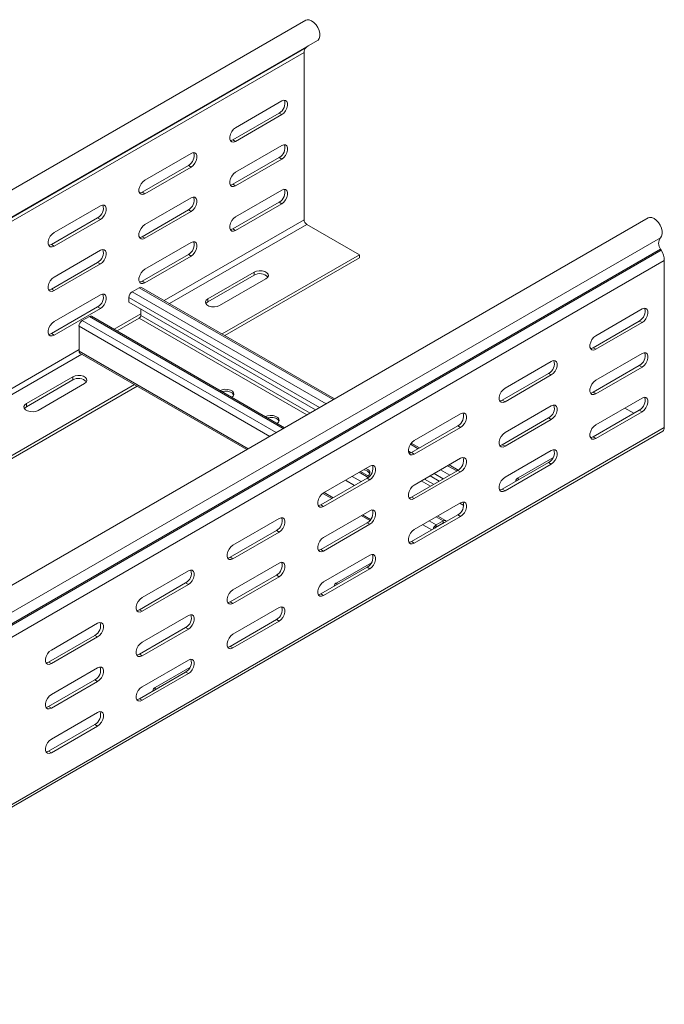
# Model space of a CAD drawing. Header units: millimetres. Extents: x 38 to 1681, y -3632 to -200.
# Tile 11 of 27: x 821 to 1073, y -3153 to -2769. Entities that reach past the tile are written whole.
import ezdxf

# ---------------------------------------------------------------- set-up
doc = ezdxf.new("R2010")
doc.units = ezdxf.units.MM

msp = doc.modelspace()

# ---------------------------------------------------------------- linework, layer by layer
at = {"color": 7, "linetype": 'Continuous', "lineweight": 15}
for p, q in [((932.91, -2769.49), (546.12, -2992.77)), ((546.32, -3003.36), (933.11, -2780.08)), ((546.56, -3003.21), (933.35, -2779.92)), ((550.67, -3000.66), (937.46, -2777.37)), ((933.35, -2779.92), (933.11, -2780.08)), ((545.44, -3005.39), (932.23, -2782.1)), ((932.23, -2782.1), (932.23, -2847.21)), ((905.54, -2811.38), (923.57, -2800.97)), ((904.48, -2816.08), (922.51, -2805.67)), ((923.57, -2806.28), (905.54, -2816.69)), ((922.51, -2805.67), (923.57, -2806.28)), ((904.48, -2816.08), (905.54, -2816.69)), ((905.54, -2828.74), (923.57, -2818.33)), ((870.18, -2831.79), (888.21, -2821.39)), ((904.48, -2833.43), (922.51, -2823.02)), ((922.51, -2823.02), (923.57, -2823.63)), ((869.12, -2836.49), (887.15, -2826.08)), ((888.21, -2826.69), (870.18, -2837.1)), ((887.15, -2826.08), (888.21, -2826.69)), ((923.57, -2823.63), (905.54, -2834.04)), ((904.48, -2833.43), (905.54, -2834.04)), ((869.12, -2836.49), (870.18, -2837.1)), ((905.54, -2846.09), (923.57, -2835.68)), ((834.83, -2852.2), (852.86, -2841.8)), ((870.18, -2849.15), (888.21, -2838.74)), ((904.48, -2850.78), (922.51, -2840.37)), ((923.57, -2840.99), (905.54, -2851.39)), ((922.51, -2840.37), (923.57, -2840.99)), ((869.12, -2853.84), (887.15, -2843.43)), ((888.21, -2844.04), (870.18, -2854.45)), ((887.15, -2843.43), (888.21, -2844.04)), ((1066.31, -2846.49), (679.52, -3069.78)), ((833.77, -2856.9), (851.8, -2846.49)), ((852.86, -2847.1), (834.83, -2857.51)), ((851.8, -2846.49), (852.86, -2847.1)), ((933.29, -2849.05), (953.8, -2860.89)), ((869.12, -2853.84), (870.18, -2854.45)), ((904.48, -2850.78), (905.54, -2851.39)), ((684.27, -3077.52), (1071.06, -2854.24)), ((833.77, -2856.9), (834.83, -2857.51)), ((870.18, -2866.5), (888.21, -2856.09)), ((684.4, -3081.93), (1071.18, -2858.65)), ((684.64, -3082.37), (1071.43, -2859.08)), ((834.83, -2869.56), (852.86, -2859.15)), ((869.12, -2871.19), (887.15, -2860.78)), ((888.21, -2861.4), (870.18, -2871.8)), ((887.15, -2860.78), (888.21, -2861.4)), ((900.33, -2891.75), (953.8, -2860.89)), ((953.8, -2860.89), (953.8, -2862.11)), ((1071.43, -2859.08), (1071.18, -2858.65)), ((685.81, -3086.42), (1072.59, -2863.13)), ((833.77, -2874.25), (851.8, -2863.84)), ((852.86, -2864.45), (834.83, -2874.86)), ((851.8, -2863.84), (852.86, -2864.45)), ((901.39, -2892.36), (953.8, -2862.11)), ((1072.59, -2863.13), (1072.59, -2928.24)), ((912.79, -2867.62), (894.76, -2878.03)), ((894.76, -2879.26), (912.79, -2868.85)), ((912.79, -2868.85), (912.79, -2867.62)), ((869.12, -2871.19), (870.18, -2871.8)), ((899.35, -2880.69), (917.38, -2870.28)), ((833.77, -2874.25), (834.83, -2874.86)), ((834.83, -2886.91), (852.86, -2876.5)), ((865.27, -2875.3), (868.03, -2873.71)), ((944.12, -2917.03), (868.93, -2873.62)), ((864, -2879.3), (864, -2877.51)), ((936.73, -2921.29), (864, -2879.3)), ((894.76, -2879.26), (894.76, -2878.03)), ((833.77, -2891.6), (851.8, -2881.19)), ((852.86, -2881.81), (834.83, -2892.22)), ((851.8, -2881.19), (852.86, -2881.81)), ((868.66, -2882), (868.66, -2884.48)), ((1063.93, -2882), (1045.9, -2892.41)), ((845.82, -2886.53), (848.58, -2884.94)), ((924.68, -2928.26), (849.48, -2884.85)), ((868.03, -2885.58), (859.39, -2890.57)), ((1062.87, -2886.7), (1044.84, -2897.11)), ((1045.9, -2897.72), (1063.93, -2887.31)), ((1063.93, -2887.31), (1062.87, -2886.7)), ((833.77, -2891.6), (834.83, -2892.22)), ((844.55, -2898.4), (844.55, -2888.73)), ((844.92, -2899.23), (909.94, -2936.76)), ((1045.9, -2897.72), (1044.84, -2897.11)), ((1063.93, -2899.35), (1045.9, -2909.76)), ((1028.58, -2902.41), (1010.54, -2912.82)), ((1027.51, -2907.11), (1009.48, -2917.52)), ((1010.54, -2918.13), (1028.58, -2907.72)), ((1028.58, -2907.72), (1027.51, -2907.11)), ((1062.87, -2904.05), (1044.84, -2914.46)), ((1045.9, -2915.07), (1063.93, -2904.66)), ((1063.93, -2904.66), (1062.87, -2904.05)), ((691.74, -3012.17), (866.16, -2911.48)), ((842.08, -2908.44), (824.04, -2918.85)), ((824.04, -2920.08), (842.08, -2909.67)), ((828.64, -2921.51), (846.67, -2911.1)), ((842.08, -2909.67), (842.08, -2908.44)), ((692.8, -3012.79), (867.22, -2912.09)), ((1045.9, -2915.07), (1044.84, -2914.46)), ((824.04, -2920.08), (824.04, -2918.85)), ((1010.54, -2918.13), (1009.48, -2917.52)), ((1063.93, -2916.71), (1045.9, -2927.12)), ((993.22, -2922.82), (975.19, -2933.23)), ((1028.58, -2919.77), (1010.54, -2930.17)), ((1062.87, -2921.4), (1044.84, -2931.81)), ((1045.9, -2932.42), (1063.93, -2922.01)), ((1057.21, -2920.59), (1060.75, -2922.63)), ((1063.93, -2922.01), (1062.87, -2921.4)), ((1027.51, -2924.46), (1009.48, -2934.87)), ((1010.54, -2935.48), (1028.58, -2925.07)), ((1028.58, -2925.07), (1027.51, -2924.46)), ((685.18, -3152.9), (1071.97, -2929.61)), ((685.81, -3151.53), (1072.59, -2928.24)), ((992.16, -2927.52), (974.13, -2937.93)), ((975.19, -2938.54), (993.22, -2928.13)), ((993.22, -2928.13), (992.16, -2927.52)), ((977.22, -2936.14), (974.01, -2934.29)), ((1045.9, -2932.42), (1044.84, -2931.81)), ((975.19, -2938.54), (974.13, -2937.93)), ((1010.54, -2935.48), (1009.48, -2934.87)), ((1028.58, -2937.12), (1010.54, -2947.53)), ((993.22, -2940.18), (975.19, -2950.58)), ((1027.51, -2941.81), (1009.48, -2952.22)), ((1015.67, -2947.83), (1029.17, -2940.04)), ((1028.58, -2942.42), (1027.51, -2941.81)), ((957.86, -2943.23), (939.83, -2953.64)), ((957.63, -2947.28), (954.24, -2945.33)), ((992.16, -2944.87), (974.13, -2955.28)), ((975.19, -2955.89), (993.22, -2945.48)), ((992.25, -2944.82), (988.72, -2942.78)), ((993.22, -2945.48), (992.16, -2944.87)), ((1010.54, -2952.83), (1028.58, -2942.42)), ((956.8, -2947.93), (938.77, -2958.34)), ((939.83, -2958.95), (957.86, -2948.54)), ((957.86, -2948.54), (956.8, -2947.93)), ((984.87, -2949.08), (981.33, -2947.04)), ((1010.54, -2952.83), (1009.48, -2952.22)), ((939.53, -2953.84), (943.05, -2955.87)), ((975.19, -2955.89), (974.13, -2955.28)), ((993.22, -2957.53), (975.19, -2967.94)), ((939.83, -2958.95), (938.77, -2958.34)), ((957.86, -2960.59), (939.83, -2970.99)), ((922.51, -2963.64), (904.48, -2974.05)), ((954.54, -2962.51), (957.83, -2964.41)), ((992.16, -2962.22), (974.13, -2972.63)), ((975.19, -2973.24), (993.22, -2962.83)), ((983.71, -2966.13), (986.47, -2964.54)), ((983.71, -2966.86), (986.47, -2965.27)), ((987.37, -2964.45), (984.3, -2962.68)), ((986.47, -2965.27), (986.47, -2964.54)), ((993.22, -2962.83), (992.16, -2962.22)), ((921.45, -2968.34), (903.42, -2978.75)), ((904.48, -2979.36), (922.51, -2968.95)), ((922.51, -2968.95), (921.45, -2968.34)), ((956.8, -2965.28), (938.77, -2975.69)), ((939.83, -2976.3), (957.86, -2965.89)), ((957.86, -2965.89), (956.8, -2965.28)), ((983.71, -2966.13), (983.71, -2966.86)), ((985.12, -2966.29), (984.91, -2966.17)), ((975.19, -2973.24), (974.13, -2972.63)), ((939.83, -2976.3), (938.77, -2975.69)), ((904.48, -2979.36), (903.42, -2978.75)), ((957.86, -2977.94), (939.83, -2988.35)), ((887.15, -2984.05), (869.12, -2994.46)), ((922.51, -2981), (904.48, -2991.4)), ((956.8, -2982.63), (938.77, -2993.04)), ((939.83, -2993.65), (957.86, -2983.24)), ((944.96, -2988.66), (958.46, -2980.86)), ((957.86, -2983.24), (956.8, -2982.63)), ((921.45, -2985.69), (903.42, -2996.1)), ((904.48, -2996.71), (922.51, -2986.3)), ((922.51, -2986.3), (921.45, -2985.69)), ((886.09, -2988.75), (868.06, -2999.16)), ((869.12, -2999.77), (887.15, -2989.36)), ((887.15, -2989.36), (886.09, -2988.75)), ((939.83, -2993.65), (938.77, -2993.04)), ((869.12, -2999.77), (868.06, -2999.16)), ((904.48, -2996.71), (903.42, -2996.1)), ((922.51, -2998.35), (904.48, -3008.76)), ((887.15, -3001.41), (869.12, -3011.82)), ((921.45, -3003.04), (903.42, -3013.45)), ((922.51, -3003.65), (921.45, -3003.04)), ((851.8, -3004.46), (833.77, -3014.87)), ((886.09, -3006.1), (868.06, -3016.51)), ((869.12, -3017.12), (887.15, -3006.71)), ((887.15, -3006.71), (886.09, -3006.1)), ((904.48, -3014.06), (922.51, -3003.65)), ((850.74, -3009.16), (832.71, -3019.57)), ((833.77, -3020.18), (851.8, -3009.77)), ((851.8, -3009.77), (850.74, -3009.16)), ((904.48, -3014.06), (903.42, -3013.45)), ((869.12, -3017.12), (868.06, -3016.51)), ((887.15, -3018.76), (869.12, -3029.17)), ((833.77, -3020.18), (832.71, -3019.57)), ((851.8, -3021.82), (833.77, -3032.23)), ((874.25, -3029.48), (887.75, -3021.68)), ((850.74, -3026.51), (832.71, -3036.92)), ((851.8, -3027.12), (850.74, -3026.51)), ((886.09, -3023.45), (868.06, -3033.86)), ((869.12, -3034.47), (887.15, -3024.06)), ((887.15, -3024.06), (886.09, -3023.45)), ((833.77, -3037.53), (851.8, -3027.12)), ((869.12, -3034.47), (868.06, -3033.86)), ((833.77, -3037.53), (832.71, -3036.92)), ((851.8, -3039.17), (833.77, -3049.58)), ((850.74, -3043.86), (832.71, -3054.27)), ((833.77, -3054.88), (851.8, -3044.48)), ((851.8, -3044.48), (850.74, -3043.86)), ((833.77, -3054.88), (832.71, -3054.27))]:
    msp.add_line(p, q, dxfattribs=at)
at = {"color": 8, "linetype": 'Continuous', "lineweight": 15}
for p, q in [((877.71, -2878.69), (932.23, -2847.21)), ((879.83, -2879.91), (933.29, -2849.05)), ((940.84, -2918.93), (865.27, -2875.3)), ((943.59, -2917.33), (868.03, -2873.71)), ((938.29, -2920.4), (864, -2877.51)), ((858.26, -2889.92), (868.66, -2883.91)), ((934.58, -2922.54), (868.66, -2884.48)), ((921.39, -2930.15), (845.82, -2886.53)), ((924.15, -2928.56), (848.58, -2884.94)), ((933.31, -2923.27), (868.03, -2885.58)), ((918.84, -2931.62), (844.55, -2888.73)), ((669.11, -2999.11), (844.55, -2897.83)), ((671.23, -3000.33), (845.65, -2899.64)), ((910.47, -2936.46), (844.55, -2898.4)), ((973.93, -2938.03), (972.9, -2937.44)), ((976.7, -2936.45), (973.7, -2934.72)), ((957.21, -2947.65), (953.72, -2945.63)), ((988.97, -2946.71), (985.43, -2944.67)), ((991.73, -2945.12), (988.19, -2943.08)), ((951.95, -2950.73), (948.41, -2948.69)), ((954.49, -2949.26), (950.96, -2947.22)), ((981.44, -2951.06), (977.91, -2949.02)), ((982.72, -2950.32), (979.18, -2948.28)), ((986.42, -2948.18), (982.89, -2946.14)), ((1015.67, -2948.65), (1015.67, -2947.83)), ((943.57, -2955.57), (940.04, -2953.52)), ((994.44, -2958.56), (992.93, -2957.69)), ((958.16, -2963.99), (955.07, -2962.2)), ((983.71, -2966.13), (981.01, -2964.57)), ((986.47, -2964.54), (983.77, -2962.98)), ((986.67, -2965.39), (986.47, -2965.27)), ((982.01, -2968.08), (978.47, -2966.04)), ((973.56, -2972.88), (972.96, -2972.53)), ((944.96, -2989.47), (944.96, -2988.66)), ((874.25, -3030.29), (874.25, -3029.48))]:
    msp.add_line(p, q, dxfattribs=at)
at = {"color": 7, "linetype": 'Continuous', "lineweight": 15, "flags": 128}
for points in [[(937.46, -2777.37), (937.67, -2777.22), (938.14, -2776.6), (938.38, -2775.73), (938.36, -2774.67), (938.09, -2773.52), (937.59, -2772.36), (936.9, -2771.28), (936.08, -2770.37), (935.18, -2769.71), (934.28, -2769.34), (933.46, -2769.3), (932.91, -2769.49)], [(933.86, -2779.45), (933.79, -2779.53), (933.35, -2779.92)], [(923.57, -2800.97), (924.36, -2800.68), (925.05, -2800.74), (925.56, -2801.15), (925.83, -2801.86), (925.83, -2802.78), (925.56, -2803.81), (925.05, -2804.81), (924.36, -2805.67), (923.57, -2806.28)], [(905.54, -2816.69), (904.75, -2816.99), (904.06, -2816.92), (903.55, -2816.51), (903.28, -2815.81), (903.28, -2814.88), (903.55, -2813.86), (904.06, -2812.86), (904.75, -2812), (905.54, -2811.38)], [(903.47, -2816.39), (903.69, -2816.37), (904.48, -2816.08)], [(923.57, -2818.33), (924.36, -2818.03), (925.05, -2818.09), (925.56, -2818.5), (925.83, -2819.21), (925.83, -2820.13), (925.56, -2821.16), (925.05, -2822.16), (924.36, -2823.02), (923.57, -2823.63)], [(888.21, -2821.39), (889, -2821.09), (889.69, -2821.15), (890.21, -2821.56), (890.48, -2822.27), (890.48, -2823.19), (890.21, -2824.22), (889.69, -2825.22), (889, -2826.08), (888.21, -2826.69)], [(905.54, -2834.04), (904.75, -2834.34), (904.06, -2834.28), (903.55, -2833.87), (903.28, -2833.16), (903.28, -2832.24), (903.55, -2831.21), (904.06, -2830.21), (904.75, -2829.35), (905.54, -2828.74)], [(870.18, -2837.1), (869.4, -2837.4), (868.71, -2837.33), (868.19, -2836.92), (867.92, -2836.22), (867.92, -2835.29), (868.19, -2834.27), (868.71, -2833.27), (869.4, -2832.41), (870.18, -2831.79)], [(903.47, -2833.74), (903.69, -2833.72), (904.48, -2833.43)], [(868.12, -2836.8), (868.34, -2836.78), (869.12, -2836.49)], [(888.21, -2838.74), (889, -2838.44), (889.69, -2838.5), (890.21, -2838.91), (890.48, -2839.62), (890.48, -2840.54), (890.21, -2841.57), (889.69, -2842.57), (889, -2843.43), (888.21, -2844.04)], [(923.57, -2835.68), (924.36, -2835.38), (925.05, -2835.45), (925.56, -2835.86), (925.83, -2836.56), (925.83, -2837.49), (925.56, -2838.51), (925.05, -2839.51), (924.36, -2840.37), (923.57, -2840.99)], [(852.86, -2841.8), (853.65, -2841.5), (854.34, -2841.56), (854.85, -2841.97), (855.12, -2842.68), (855.12, -2843.6), (854.85, -2844.63), (854.34, -2845.63), (853.65, -2846.49), (852.86, -2847.1)], [(905.54, -2851.39), (904.75, -2851.69), (904.06, -2851.63), (903.55, -2851.22), (903.28, -2850.51), (903.28, -2849.59), (903.55, -2848.56), (904.06, -2847.56), (904.75, -2846.7), (905.54, -2846.09)], [(1071.06, -2854.24), (1071.53, -2853.62), (1071.77, -2852.75), (1071.76, -2851.69), (1071.49, -2850.54), (1071, -2849.38), (1070.31, -2848.3), (1069.48, -2847.39), (1068.59, -2846.72), (1067.69, -2846.35), (1066.86, -2846.3), (1066.31, -2846.49)], [(870.18, -2854.45), (869.4, -2854.75), (868.71, -2854.69), (868.19, -2854.28), (867.92, -2853.57), (867.92, -2852.65), (868.19, -2851.62), (868.71, -2850.62), (869.4, -2849.76), (870.18, -2849.15)], [(834.83, -2857.51), (834.04, -2857.81), (833.35, -2857.74), (832.84, -2857.33), (832.57, -2856.63), (832.57, -2855.7), (832.84, -2854.68), (833.35, -2853.68), (834.04, -2852.82), (834.83, -2852.2)], [(868.12, -2854.15), (868.34, -2854.13), (869.12, -2853.84)], [(903.47, -2851.1), (903.69, -2851.08), (904.48, -2850.78)], [(832.76, -2857.21), (832.98, -2857.19), (833.77, -2856.9)], [(888.21, -2856.09), (889, -2855.79), (889.69, -2855.86), (890.21, -2856.27), (890.48, -2856.97), (890.48, -2857.9), (890.21, -2858.92), (889.69, -2859.92), (889, -2860.78), (888.21, -2861.4)], [(852.86, -2859.15), (853.65, -2858.85), (854.34, -2858.91), (854.85, -2859.32), (855.12, -2860.03), (855.12, -2860.95), (854.85, -2861.98), (854.34, -2862.98), (853.65, -2863.84), (852.86, -2864.45)], [(870.18, -2871.8), (869.4, -2872.1), (868.71, -2872.04), (868.19, -2871.63), (867.92, -2870.92), (867.92, -2870), (868.19, -2868.97), (868.71, -2867.97), (869.4, -2867.11), (870.18, -2866.5)], [(917.38, -2870.28), (918.03, -2869.74), (918.32, -2869.11), (918.22, -2868.46), (917.75, -2867.87), (916.95, -2867.41), (915.93, -2867.14), (914.8, -2867.08), (913.71, -2867.25), (912.79, -2867.62)], [(834.83, -2874.86), (834.04, -2875.16), (833.35, -2875.1), (832.84, -2874.69), (832.57, -2873.98), (832.57, -2873.06), (832.84, -2872.03), (833.35, -2871.03), (834.04, -2870.17), (834.83, -2869.56)], [(868.12, -2871.51), (868.34, -2871.49), (869.12, -2871.19)], [(832.76, -2874.56), (832.98, -2874.54), (833.77, -2874.25)], [(852.86, -2876.5), (853.65, -2876.2), (854.34, -2876.27), (854.85, -2876.68), (855.12, -2877.38), (855.12, -2878.31), (854.85, -2879.33), (854.34, -2880.33), (853.65, -2881.19), (852.86, -2881.81)], [(894.76, -2878.03), (894.11, -2878.57), (893.82, -2879.2), (893.91, -2879.84), (894.39, -2880.43), (895.19, -2880.9), (896.21, -2881.17), (897.34, -2881.23), (898.43, -2881.06), (899.35, -2880.69)], [(893.98, -2879.97), (894.11, -2879.79), (894.76, -2879.26)], [(1063.93, -2887.31), (1064.72, -2886.7), (1065.41, -2885.84), (1065.92, -2884.84), (1066.19, -2883.81), (1066.19, -2882.89), (1065.92, -2882.18), (1065.41, -2881.77), (1064.72, -2881.71), (1063.93, -2882)], [(834.83, -2892.22), (834.04, -2892.51), (833.35, -2892.45), (832.84, -2892.04), (832.57, -2891.33), (832.57, -2890.41), (832.84, -2889.38), (833.35, -2888.38), (834.04, -2887.52), (834.83, -2886.91)], [(832.76, -2891.92), (832.98, -2891.9), (833.77, -2891.6)], [(1045.9, -2892.41), (1045.11, -2893.03), (1044.42, -2893.89), (1043.91, -2894.89), (1043.64, -2895.91), (1043.64, -2896.83), (1043.91, -2897.54), (1044.42, -2897.95), (1045.11, -2898.01), (1045.9, -2897.72)], [(1044.84, -2897.11), (1044.05, -2897.4), (1043.83, -2897.42)], [(1063.93, -2904.66), (1064.72, -2904.05), (1065.41, -2903.19), (1065.92, -2902.19), (1066.19, -2901.16), (1066.19, -2900.24), (1065.92, -2899.53), (1065.41, -2899.12), (1064.72, -2899.06), (1063.93, -2899.35)], [(1028.58, -2907.72), (1029.36, -2907.11), (1030.05, -2906.25), (1030.57, -2905.25), (1030.84, -2904.22), (1030.84, -2903.3), (1030.57, -2902.59), (1030.05, -2902.18), (1029.36, -2902.12), (1028.58, -2902.41)], [(846.67, -2911.1), (847.32, -2910.56), (847.61, -2909.93), (847.51, -2909.28), (847.04, -2908.69), (846.24, -2908.23), (845.22, -2907.96), (844.09, -2907.9), (843, -2908.07), (842.08, -2908.44)], [(1045.9, -2909.76), (1045.11, -2910.38), (1044.42, -2911.24), (1043.91, -2912.24), (1043.64, -2913.26), (1043.64, -2914.19), (1043.91, -2914.89), (1044.42, -2915.3), (1045.11, -2915.37), (1045.9, -2915.07)], [(904.11, -2916.38), (904.6, -2915.95), (904.89, -2915.32), (904.79, -2914.67), (904.31, -2914.08), (903.51, -2913.62), (902.49, -2913.35), (901.37, -2913.29), (900.28, -2913.46), (899.53, -2913.74)], [(904.84, -2915.53), (904.79, -2915.41), (904.31, -2914.82), (903.51, -2914.36), (902.49, -2914.08), (901.37, -2914.02), (900.3, -2914.19)], [(1010.54, -2912.82), (1009.76, -2913.44), (1009.07, -2914.3), (1008.55, -2915.3), (1008.28, -2916.32), (1008.28, -2917.24), (1008.55, -2917.95), (1009.07, -2918.36), (1009.76, -2918.42), (1010.54, -2918.13)], [(1044.84, -2914.46), (1044.05, -2914.75), (1043.83, -2914.77)], [(824.04, -2918.85), (823.4, -2919.39), (823.11, -2920.02), (823.2, -2920.66), (823.68, -2921.26), (824.48, -2921.72), (825.5, -2921.99), (826.63, -2922.05), (827.72, -2921.88), (828.64, -2921.51)], [(1009.48, -2917.52), (1008.7, -2917.81), (1008.48, -2917.83)], [(1063.93, -2922.01), (1064.72, -2921.4), (1065.41, -2920.54), (1065.92, -2919.54), (1066.19, -2918.51), (1066.19, -2917.59), (1065.92, -2916.88), (1065.41, -2916.47), (1064.72, -2916.41), (1063.93, -2916.71)], [(823.27, -2920.79), (823.4, -2920.61), (824.04, -2920.08)], [(993.22, -2928.13), (994.01, -2927.52), (994.7, -2926.66), (995.21, -2925.66), (995.48, -2924.63), (995.48, -2923.71), (995.21, -2923), (994.7, -2922.59), (994.01, -2922.53), (993.22, -2922.82)], [(1028.58, -2925.07), (1029.36, -2924.46), (1030.05, -2923.6), (1030.57, -2922.6), (1030.84, -2921.57), (1030.84, -2920.65), (1030.57, -2919.94), (1030.05, -2919.53), (1029.36, -2919.47), (1028.58, -2919.77)], [(921.79, -2926.59), (922.27, -2926.16), (922.57, -2925.53), (922.47, -2924.88), (921.99, -2924.29), (921.19, -2923.83), (920.17, -2923.55), (919.04, -2923.49), (917.95, -2923.66), (917.2, -2923.94)], [(922.51, -2925.73), (922.47, -2925.61), (921.99, -2925.02), (921.19, -2924.56), (920.17, -2924.29), (919.04, -2924.23), (917.98, -2924.39)], [(1010.54, -2930.17), (1009.76, -2930.79), (1009.07, -2931.65), (1008.55, -2932.65), (1008.28, -2933.67), (1008.28, -2934.6), (1008.55, -2935.3), (1009.07, -2935.71), (1009.76, -2935.78), (1010.54, -2935.48)], [(1045.9, -2927.12), (1045.11, -2927.73), (1044.42, -2928.59), (1043.91, -2929.59), (1043.64, -2930.62), (1043.64, -2931.54), (1043.91, -2932.25), (1044.42, -2932.66), (1045.11, -2932.72), (1045.9, -2932.42)], [(975.19, -2933.23), (974.4, -2933.85), (973.71, -2934.71), (973.2, -2935.71), (972.93, -2936.73), (972.93, -2937.65), (973.2, -2938.36), (973.71, -2938.77), (974.4, -2938.83), (975.19, -2938.54)], [(1044.84, -2931.81), (1044.05, -2932.1), (1043.83, -2932.12)], [(974.13, -2937.93), (973.34, -2938.22), (973.12, -2938.24)], [(1009.48, -2934.87), (1008.7, -2935.16), (1008.48, -2935.18)], [(1028.58, -2942.42), (1029.36, -2941.81), (1030.05, -2940.95), (1030.57, -2939.95), (1030.84, -2938.92), (1030.84, -2938), (1030.57, -2937.29), (1030.05, -2936.88), (1029.36, -2936.82), (1028.58, -2937.12)], [(993.22, -2945.48), (994.01, -2944.87), (994.7, -2944.01), (995.21, -2943.01), (995.48, -2941.98), (995.48, -2941.06), (995.21, -2940.35), (994.7, -2939.94), (994.01, -2939.88), (993.22, -2940.18)], [(957.14, -2947), (957.63, -2946.57), (957.92, -2945.94), (957.82, -2945.29), (957.35, -2944.7), (956.55, -2944.24), (956.29, -2944.14)], [(957.86, -2948.54), (958.65, -2947.93), (959.34, -2947.07), (959.86, -2946.07), (960.13, -2945.04), (960.13, -2944.12), (959.86, -2943.41), (959.34, -2943), (958.65, -2942.94), (957.86, -2943.23)], [(1010.54, -2947.53), (1009.76, -2948.14), (1009.07, -2949), (1008.55, -2950), (1008.28, -2951.03), (1008.28, -2951.95), (1008.55, -2952.66), (1009.07, -2953.07), (1009.76, -2953.13), (1010.54, -2952.83)], [(939.83, -2953.64), (939.05, -2954.26), (938.36, -2955.12), (937.84, -2956.12), (937.57, -2957.14), (937.57, -2958.06), (937.84, -2958.77), (938.36, -2959.18), (939.05, -2959.24), (939.83, -2958.95)], [(975.19, -2950.58), (974.4, -2951.2), (973.71, -2952.06), (973.2, -2953.06), (972.93, -2954.08), (972.93, -2955.01), (973.2, -2955.71), (973.71, -2956.12), (974.4, -2956.19), (975.19, -2955.89)], [(1009.48, -2952.22), (1008.7, -2952.51), (1008.48, -2952.53)], [(974.13, -2955.28), (973.34, -2955.57), (973.12, -2955.59)], [(993.22, -2962.83), (994.01, -2962.22), (994.7, -2961.36), (995.21, -2960.36), (995.48, -2959.33), (995.48, -2958.41), (995.21, -2957.7), (994.7, -2957.29), (994.01, -2957.23), (993.22, -2957.53)], [(938.77, -2958.34), (937.99, -2958.63), (937.77, -2958.65)], [(957.86, -2965.89), (958.65, -2965.28), (959.34, -2964.42), (959.86, -2963.42), (960.13, -2962.39), (960.13, -2961.47), (959.86, -2960.76), (959.34, -2960.35), (958.65, -2960.29), (957.86, -2960.59)], [(922.51, -2968.95), (923.3, -2968.34), (923.99, -2967.48), (924.5, -2966.48), (924.77, -2965.45), (924.77, -2964.53), (924.5, -2963.82), (923.99, -2963.41), (923.3, -2963.35), (922.51, -2963.64)], [(986.47, -2964.54), (986.72, -2964.42), (986.95, -2964.37), (987.17, -2964.38), (987.37, -2964.45), (987.53, -2964.58), (987.64, -2964.77), (987.66, -2964.82)], [(975.19, -2967.94), (974.4, -2968.55), (973.71, -2969.41), (973.2, -2970.41), (972.93, -2971.44), (972.93, -2972.36), (973.2, -2973.07), (973.71, -2973.48), (974.4, -2973.54), (975.19, -2973.24)], [(939.83, -2970.99), (939.05, -2971.61), (938.36, -2972.47), (937.84, -2973.47), (937.57, -2974.49), (937.57, -2975.42), (937.84, -2976.12), (938.36, -2976.53), (939.05, -2976.6), (939.83, -2976.3)], [(974.13, -2972.63), (973.34, -2972.92), (973.12, -2972.94)], [(904.48, -2974.05), (903.69, -2974.67), (903, -2975.53), (902.49, -2976.53), (902.22, -2977.55), (902.22, -2978.47), (902.49, -2979.18), (903, -2979.59), (903.69, -2979.65), (904.48, -2979.36)], [(938.77, -2975.69), (937.99, -2975.98), (937.77, -2976)], [(903.42, -2978.75), (902.63, -2979.04), (902.41, -2979.06)], [(957.86, -2983.24), (958.65, -2982.63), (959.34, -2981.77), (959.86, -2980.77), (960.13, -2979.75), (960.13, -2978.82), (959.86, -2978.12), (959.34, -2977.71), (958.65, -2977.64), (957.86, -2977.94)], [(887.15, -2989.36), (887.94, -2988.75), (888.63, -2987.89), (889.14, -2986.89), (889.42, -2985.86), (889.42, -2984.94), (889.14, -2984.23), (888.63, -2983.82), (887.94, -2983.76), (887.15, -2984.05)], [(922.51, -2986.3), (923.3, -2985.69), (923.99, -2984.83), (924.5, -2983.83), (924.77, -2982.8), (924.77, -2981.88), (924.5, -2981.17), (923.99, -2980.76), (923.3, -2980.7), (922.51, -2981)], [(904.48, -2991.4), (903.69, -2992.02), (903, -2992.88), (902.49, -2993.88), (902.22, -2994.9), (902.22, -2995.83), (902.49, -2996.53), (903, -2996.94), (903.69, -2997.01), (904.48, -2996.71)], [(939.83, -2988.35), (939.05, -2988.96), (938.36, -2989.82), (937.84, -2990.82), (937.57, -2991.85), (937.57, -2992.77), (937.84, -2993.48), (938.36, -2993.89), (939.05, -2993.95), (939.83, -2993.65)], [(869.12, -2994.46), (868.34, -2995.08), (867.65, -2995.94), (867.13, -2996.94), (866.86, -2997.96), (866.86, -2998.88), (867.13, -2999.59), (867.65, -3000), (868.34, -3000.06), (869.12, -2999.77)], [(938.77, -2993.04), (937.99, -2993.34), (937.77, -2993.35)], [(868.06, -2999.16), (867.28, -2999.45), (867.06, -2999.47)], [(903.42, -2996.1), (902.63, -2996.39), (902.41, -2996.41)], [(922.51, -3003.65), (923.3, -3003.04), (923.99, -3002.18), (924.5, -3001.18), (924.77, -3000.16), (924.77, -2999.23), (924.5, -2998.53), (923.99, -2998.12), (923.3, -2998.05), (922.51, -2998.35)], [(887.15, -3006.71), (887.94, -3006.1), (888.63, -3005.24), (889.14, -3004.24), (889.42, -3003.21), (889.42, -3002.29), (889.14, -3001.58), (888.63, -3001.17), (887.94, -3001.11), (887.15, -3001.41)], [(851.8, -3009.77), (852.58, -3009.16), (853.28, -3008.3), (853.79, -3007.3), (854.06, -3006.27), (854.06, -3005.35), (853.79, -3004.64), (853.28, -3004.23), (852.58, -3004.17), (851.8, -3004.46)], [(904.48, -3008.76), (903.69, -3009.37), (903, -3010.23), (902.49, -3011.23), (902.22, -3012.26), (902.22, -3013.18), (902.49, -3013.89), (903, -3014.3), (903.69, -3014.36), (904.48, -3014.06)], [(833.77, -3014.87), (832.98, -3015.49), (832.29, -3016.35), (831.78, -3017.35), (831.5, -3018.37), (831.5, -3019.29), (831.78, -3020), (832.29, -3020.41), (832.98, -3020.48), (833.77, -3020.18)], [(869.12, -3011.82), (868.34, -3012.43), (867.65, -3013.29), (867.13, -3014.29), (866.86, -3015.31), (866.86, -3016.24), (867.13, -3016.94), (867.65, -3017.35), (868.34, -3017.42), (869.12, -3017.12)], [(903.42, -3013.45), (902.63, -3013.75), (902.41, -3013.76)], [(868.06, -3016.51), (867.28, -3016.8), (867.06, -3016.82)], [(887.15, -3024.06), (887.94, -3023.45), (888.63, -3022.59), (889.14, -3021.59), (889.42, -3020.57), (889.42, -3019.64), (889.14, -3018.94), (888.63, -3018.53), (887.94, -3018.46), (887.15, -3018.76)], [(832.71, -3019.57), (831.92, -3019.86), (831.7, -3019.88)], [(851.8, -3027.12), (852.58, -3026.51), (853.28, -3025.65), (853.79, -3024.65), (854.06, -3023.62), (854.06, -3022.7), (853.79, -3021.99), (853.28, -3021.58), (852.58, -3021.52), (851.8, -3021.82)], [(869.12, -3029.17), (868.34, -3029.78), (867.65, -3030.64), (867.13, -3031.64), (866.86, -3032.67), (866.86, -3033.59), (867.13, -3034.3), (867.65, -3034.71), (868.34, -3034.77), (869.12, -3034.47)], [(833.77, -3032.23), (832.98, -3032.84), (832.29, -3033.7), (831.78, -3034.7), (831.5, -3035.72), (831.5, -3036.65), (831.78, -3037.35), (832.29, -3037.76), (832.98, -3037.83), (833.77, -3037.53)], [(868.06, -3033.86), (867.28, -3034.16), (867.06, -3034.17)], [(832.71, -3036.92), (831.92, -3037.21), (831.7, -3037.23)], [(851.8, -3044.48), (852.58, -3043.86), (853.28, -3043), (853.79, -3042), (854.06, -3040.98), (854.06, -3040.05), (853.79, -3039.35), (853.28, -3038.94), (852.58, -3038.87), (851.8, -3039.17)], [(833.77, -3049.58), (832.98, -3050.19), (832.29, -3051.05), (831.78, -3052.05), (831.5, -3053.08), (831.5, -3054), (831.78, -3054.71), (832.29, -3055.12), (832.98, -3055.18), (833.77, -3054.88)], [(832.71, -3054.27), (831.92, -3054.57), (831.7, -3054.59)]]:
    msp.add_lwpolyline(points, dxfattribs=at)
at = {"color": 7, "linetype": 'Continuous', "lineweight": 15}
for centre, radius, start, end in [((934.53, -2781.89), 2.3, 128.011, 185.256), ((920.46, -2801.9), 4.29, 298.461, 16.6994), ((920.46, -2819.25), 4.29, 298.461, 16.6994), ((885.11, -2822.31), 4.29, 298.461, 16.6994), ((885.11, -2839.66), 4.29, 298.461, 16.6994), ((920.46, -2836.6), 4.29, 298.461, 16.6994), ((849.75, -2842.72), 4.29, 298.461, 16.6994), ((934.54, -2847.11), 2.31, 182.6055, 237.3945), ((885.11, -2857.01), 4.29, 298.461, 16.6994), ((1074.11, -2856.36), 3.72, 145.2373, 218.045), ((849.75, -2860.07), 4.29, 298.461, 16.6994), ((1064.01, -2863.41), 8.59, 1.8773, 30.2825), ((915.03, -2872.51), 4.29, 43.3127, 121.5348), ((849.75, -2877.42), 4.29, 298.461, 16.6994), ((866.76, -2877.63), 2.77, 122.6055, 177.3945), ((868.55, -2874.45), 0.905, 65.6929, 125.6176), ((867.28, -2884.42), 1.38, 302.6055, 357.3945), ((1060.82, -2882.92), 4.29, 298.461, 16.6994), ((847.31, -2888.86), 2.77, 122.6055, 177.3945), ((849.11, -2885.67), 0.905, 65.6929, 125.6176), ((845.43, -2898.5), 0.887, 173.7012, 234.9867), ((1060.82, -2900.28), 4.29, 298.461, 16.6994), ((1025.47, -2903.33), 4.29, 298.461, 16.6994), ((844.32, -2913.33), 4.29, 43.3127, 121.5348), ((1060.82, -2917.63), 4.29, 298.461, 16.6994), ((990.11, -2923.74), 4.29, 298.461, 16.6994), ((1025.47, -2920.69), 4.29, 298.461, 16.6994), ((1071.12, -2928.4), 1.48, 305.0133, 6.2988), ((1025.47, -2938.04), 4.29, 298.461, 16.6994), ((990.11, -2941.1), 4.29, 298.461, 16.6994), ((955.29, -2947.68), 3, 30.7493, 88.4666), ((954.76, -2944.15), 4.29, 298.461, 16.6994), ((1016.26, -2949.26), 1.55, 112.4764, 176.2034), ((990.11, -2958.45), 4.29, 298.461, 16.6994), ((954.76, -2961.51), 4.29, 298.461, 16.6994), ((919.4, -2964.57), 4.29, 298.461, 16.6994), ((986.73, -2965.61), 0.425, 60.5766, 127.5908), ((985.22, -2968.48), 2.79, 122.6921, 165.7906), ((984.41, -2967.98), 1.32, 122.1723, 152.4009), ((954.76, -2978.86), 4.29, 298.461, 16.6994), ((884.05, -2984.98), 4.29, 298.461, 16.6994), ((919.4, -2981.92), 4.29, 298.461, 16.6994), ((945.55, -2990.08), 1.55, 112.4764, 176.2034), ((919.4, -2999.27), 4.29, 298.461, 16.6994), ((884.05, -3002.33), 4.29, 298.461, 16.6994), ((848.69, -3005.39), 4.29, 298.461, 16.6994), ((884.05, -3019.68), 4.29, 298.461, 16.6994), ((848.69, -3022.74), 4.29, 298.461, 16.6994), ((874.84, -3030.9), 1.55, 112.4764, 176.2034), ((848.69, -3040.09), 4.29, 298.461, 16.6994)]:
    msp.add_arc(centre, radius, start, end, dxfattribs=at)

doc.saveas('drawing.dxf')
